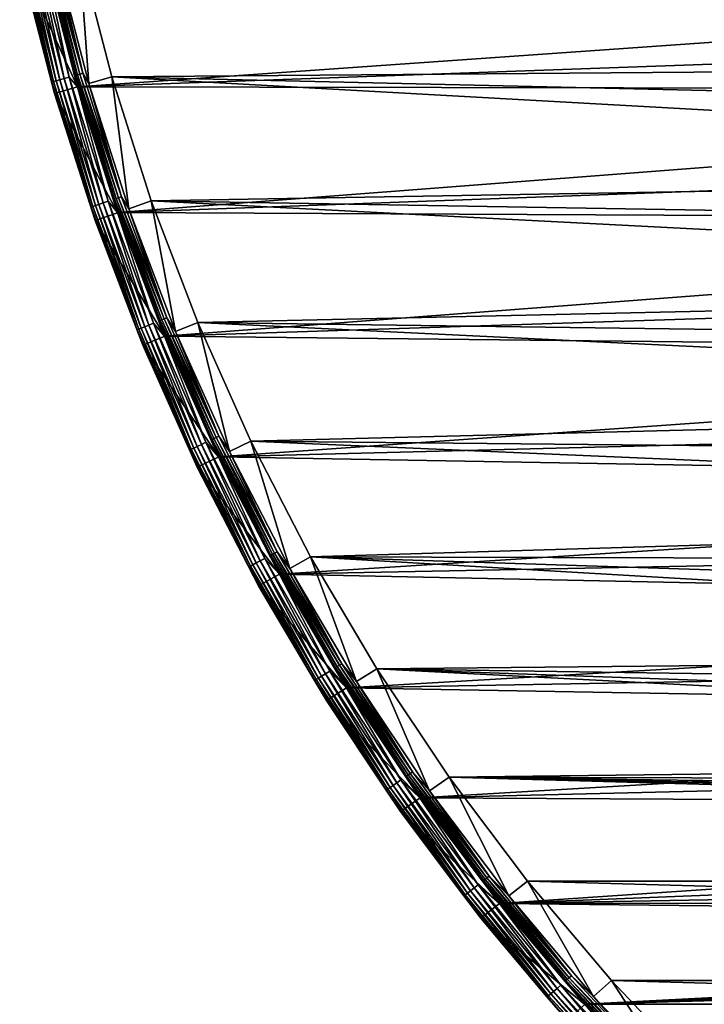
# Model space of a CAD drawing. Header units: millimetres. Extents: x -100 to 100, y -64 to 136.
# Tile 2 of 256: x -98 to -69, y -30 to 11. Entities that reach past the tile are written whole.
import ezdxf

# ---------------------------------------------------------------- set-up
doc = ezdxf.new("R2010")
doc.units = ezdxf.units.MM
doc.header["$LTSCALE"] = 159.143519
for name, color, linetype in [('393', 7, 'CONTINUOUS'), ('394', 7, 'CONTINUOUS'), ('395', 7, 'CONTINUOUS'), ('396', 7, 'CONTINUOUS'), ('397', 7, 'CONTINUOUS'), ('400', 7, 'CONTINUOUS'), ('402', 7, 'CONTINUOUS'), ('407', 7, 'CONTINUOUS'), ('410', 7, 'CONTINUOUS')]:
    doc.layers.add(name, color=color, linetype=linetype)

msp = doc.modelspace()

# ---------------------------------------------------------------- linework, layer by layer
at = {"layer": '393', "color": 7, "linetype": 'CONTINUOUS', "true_color": 0xaaaaaa}
for points in [[(-94.652, 8.537, 44.7), (-96.032, 13.887, 44.7), (-95.056, 14.106, 44.7), (-94.652, 8.537, 44.7)], [(-93.69, 8.81, 44.7), (-94.652, 8.537, 44.7), (-95.056, 14.106, 44.7), (-93.69, 8.81, 44.7)], [(-92.974, 3.272, 44.7), (-94.652, 8.537, 44.7), (-93.69, 8.81, 44.7), (-92.974, 3.272, 44.7)], [(-92.029, 3.598, 44.7), (-92.974, 3.272, 44.7), (-93.69, 8.81, 44.7), (-92.029, 3.598, 44.7)], [(-91.004, -1.89, 44.7), (-92.974, 3.272, 44.7), (-92.029, 3.598, 44.7), (-91.004, -1.89, 44.7)], [(-90.078, -1.512, 44.7), (-91.004, -1.89, 44.7), (-92.029, 3.598, 44.7), (-90.078, -1.512, 44.7)], [(-88.747, -6.934, 44.7), (-91.004, -1.89, 44.7), (-90.078, -1.512, 44.7), (-88.747, -6.934, 44.7)], [(-87.844, -6.504, 44.7), (-88.747, -6.934, 44.7), (-90.078, -1.512, 44.7), (-87.844, -6.504, 44.7)], [(-86.212, -11.843, 44.7), (-88.747, -6.934, 44.7), (-87.844, -6.504, 44.7), (-86.212, -11.843, 44.7)], [(-85.334, -11.362, 44.7), (-86.212, -11.843, 44.7), (-87.844, -6.504, 44.7), (-85.334, -11.362, 44.7)], [(-83.404, -16.602, 44.7), (-86.212, -11.843, 44.7), (-85.334, -11.362, 44.7), (-83.404, -16.602, 44.7)], [(-82.556, -16.072, 44.7), (-83.404, -16.602, 44.7), (-85.334, -11.362, 44.7), (-82.556, -16.072, 44.7)], [(-80.335, -21.196, 44.7), (-83.404, -16.602, 44.7), (-82.556, -16.072, 44.7), (-80.335, -21.196, 44.7)], [(-79.518, -20.62, 44.7), (-80.335, -21.196, 44.7), (-82.556, -16.072, 44.7), (-79.518, -20.62, 44.7)], [(-77.013, -25.611, 44.7), (-80.335, -21.196, 44.7), (-79.518, -20.62, 44.7), (-77.013, -25.611, 44.7)], [(-76.229, -24.99, 44.7), (-77.013, -25.611, 44.7), (-79.518, -20.62, 44.7), (-76.229, -24.99, 44.7)], [(-73.448, -29.833, 44.7), (-77.013, -25.611, 44.7), (-76.229, -24.99, 44.7), (-73.448, -29.833, 44.7)], [(-72.7, -29.169, 44.7), (-73.448, -29.833, 44.7), (-76.229, -24.99, 44.7), (-72.7, -29.169, 44.7)], [(-69.652, -33.848, 44.7), (-73.448, -29.833, 44.7), (-72.7, -29.169, 44.7), (-69.652, -33.848, 44.7)], [(-68.943, -33.143, 44.7), (-69.652, -33.848, 44.7), (-72.7, -29.169, 44.7), (-68.943, -33.143, 44.7)]]:
    msp.add_3dface(points, dxfattribs=at)
at = {"layer": '394', "color": 7, "linetype": 'CONTINUOUS', "true_color": 0xaaaaaa}
for points in [[(-96.518, 13.77, 44.2), (-95.131, 8.393, 44.2), (-96.518, 13.77, 37.7), (-96.518, 13.77, 44.2)], [(-96.518, 13.77, 37.7), (-95.131, 8.393, 44.2), (-95.131, 8.394, 37.7), (-96.518, 13.77, 37.7)], [(-95.131, 8.393, 44.2), (-93.444, 3.102, 44.2), (-95.131, 8.394, 37.7), (-95.131, 8.393, 44.2)], [(-95.131, 8.394, 37.7), (-93.444, 3.102, 44.2), (-93.444, 3.102, 37.7), (-95.131, 8.394, 37.7)], [(-93.444, 3.102, 44.2), (-91.464, -2.086, 44.2), (-93.444, 3.102, 37.7), (-93.444, 3.102, 44.2)], [(-93.444, 3.102, 37.7), (-91.464, -2.086, 44.2), (-91.464, -2.085, 37.7), (-93.444, 3.102, 37.7)], [(-91.464, -2.086, 44.2), (-89.196, -7.154, 44.2), (-91.464, -2.085, 37.7), (-91.464, -2.086, 44.2)], [(-91.464, -2.085, 37.7), (-89.196, -7.154, 44.2), (-89.196, -7.155, 37.7), (-91.464, -2.085, 37.7)], [(-89.196, -7.154, 44.2), (-86.647, -12.088, 44.2), (-89.196, -7.155, 37.7), (-89.196, -7.154, 44.2)], [(-89.196, -7.155, 37.7), (-86.647, -12.088, 44.2), (-86.647, -12.088, 37.7), (-89.196, -7.155, 37.7)], [(-86.647, -12.088, 44.2), (-83.826, -16.871, 44.2), (-86.647, -12.088, 37.7), (-86.647, -12.088, 44.2)], [(-86.647, -12.088, 37.7), (-83.826, -16.871, 44.2), (-83.826, -16.871, 37.7), (-86.647, -12.088, 37.7)], [(-83.826, -16.871, 44.2), (-80.741, -21.488, 44.2), (-83.826, -16.871, 37.7), (-83.826, -16.871, 44.2)], [(-83.826, -16.871, 37.7), (-80.741, -21.488, 44.2), (-80.74, -21.489, 37.7), (-83.826, -16.871, 37.7)], [(-80.741, -21.488, 44.2), (-77.401, -25.925, 44.2), (-80.74, -21.489, 37.7), (-80.741, -21.488, 44.2)], [(-80.74, -21.489, 37.7), (-77.401, -25.925, 44.2), (-77.401, -25.925, 37.7), (-80.74, -21.489, 37.7)], [(-77.401, -25.925, 44.2), (-73.819, -30.168, 44.2), (-77.401, -25.925, 37.7), (-77.401, -25.925, 44.2)], [(-77.401, -25.925, 37.7), (-73.819, -30.168, 44.2), (-73.819, -30.168, 37.7), (-77.401, -25.925, 37.7)]]:
    msp.add_3dface(points, dxfattribs=at)
at = {"layer": '395', "color": 7, "linetype": 'CONTINUOUS', "true_color": 0xaaaaaa}
for points in [[(-96.518, 13.77, 37.7), (-95.131, 8.394, 37.7), (-97.493, 13.548, 37.7), (-96.518, 13.77, 37.7)], [(-97.493, 13.548, 37.7), (-95.131, 8.394, 37.7), (-96.092, 8.117, 37.7), (-97.493, 13.548, 37.7)], [(-95.131, 8.394, 37.7), (-93.444, 3.102, 37.7), (-96.092, 8.117, 37.7), (-95.131, 8.394, 37.7)], [(-96.092, 8.117, 37.7), (-93.444, 3.102, 37.7), (-94.388, 2.772, 37.7), (-96.092, 8.117, 37.7)], [(-93.444, 3.102, 37.7), (-91.464, -2.085, 37.7), (-94.388, 2.772, 37.7), (-93.444, 3.102, 37.7)], [(-94.388, 2.772, 37.7), (-91.464, -2.085, 37.7), (-92.388, -2.468, 37.7), (-94.388, 2.772, 37.7)], [(-91.464, -2.085, 37.7), (-89.196, -7.155, 37.7), (-92.388, -2.468, 37.7), (-91.464, -2.085, 37.7)], [(-92.388, -2.468, 37.7), (-89.196, -7.155, 37.7), (-90.097, -7.588, 37.7), (-92.388, -2.468, 37.7)], [(-89.196, -7.155, 37.7), (-86.647, -12.088, 37.7), (-90.097, -7.588, 37.7), (-89.196, -7.155, 37.7)], [(-90.097, -7.588, 37.7), (-86.647, -12.088, 37.7), (-87.522, -12.572, 37.7), (-90.097, -7.588, 37.7)], [(-86.647, -12.088, 37.7), (-83.826, -16.871, 37.7), (-87.522, -12.572, 37.7), (-86.647, -12.088, 37.7)], [(-87.522, -12.572, 37.7), (-83.826, -16.871, 37.7), (-84.672, -17.403, 37.7), (-87.522, -12.572, 37.7)], [(-83.826, -16.871, 37.7), (-80.74, -21.489, 37.7), (-84.672, -17.403, 37.7), (-83.826, -16.871, 37.7)], [(-84.672, -17.403, 37.7), (-80.74, -21.489, 37.7), (-81.556, -22.067, 37.7), (-84.672, -17.403, 37.7)], [(-80.74, -21.489, 37.7), (-77.401, -25.925, 37.7), (-81.556, -22.067, 37.7), (-80.74, -21.489, 37.7)], [(-81.556, -22.067, 37.7), (-77.401, -25.925, 37.7), (-78.183, -26.549, 37.7), (-81.556, -22.067, 37.7)], [(-77.401, -25.925, 37.7), (-73.819, -30.168, 37.7), (-78.183, -26.549, 37.7), (-77.401, -25.925, 37.7)], [(-78.183, -26.549, 37.7), (-73.819, -30.168, 37.7), (-74.564, -30.835, 37.7), (-78.183, -26.549, 37.7)]]:
    msp.add_3dface(points, dxfattribs=at)
at = {"layer": '396', "color": 7, "linetype": 'CONTINUOUS', "true_color": 0xaaaaaa}
for points in [[(-97.493, 13.548, 37.7), (-96.092, 8.117, 37.7), (-97.493, 13.548, 44.7), (-97.493, 13.548, 37.7)], [(-97.493, 13.548, 44.7), (-96.092, 8.117, 37.7), (-96.092, 8.116, 44.7), (-97.493, 13.548, 44.7)], [(-96.092, 8.117, 37.7), (-94.388, 2.772, 37.7), (-96.092, 8.116, 44.7), (-96.092, 8.117, 37.7)], [(-96.092, 8.116, 44.7), (-94.388, 2.772, 37.7), (-94.388, 2.772, 44.7), (-96.092, 8.116, 44.7)], [(-94.388, 2.772, 37.7), (-92.388, -2.468, 37.7), (-94.388, 2.772, 44.7), (-94.388, 2.772, 37.7)], [(-94.388, 2.772, 44.7), (-92.388, -2.468, 37.7), (-92.388, -2.468, 44.7), (-94.388, 2.772, 44.7)], [(-92.388, -2.468, 37.7), (-90.097, -7.588, 37.7), (-92.388, -2.468, 44.7), (-92.388, -2.468, 37.7)], [(-92.388, -2.468, 44.7), (-90.097, -7.588, 37.7), (-90.097, -7.588, 44.7), (-92.388, -2.468, 44.7)], [(-90.097, -7.588, 37.7), (-87.522, -12.572, 37.7), (-90.097, -7.588, 44.7), (-90.097, -7.588, 37.7)], [(-90.097, -7.588, 44.7), (-87.522, -12.572, 37.7), (-87.522, -12.572, 44.7), (-90.097, -7.588, 44.7)], [(-87.522, -12.572, 37.7), (-84.672, -17.403, 37.7), (-87.522, -12.572, 44.7), (-87.522, -12.572, 37.7)], [(-87.522, -12.572, 44.7), (-84.672, -17.403, 37.7), (-84.672, -17.403, 44.7), (-87.522, -12.572, 44.7)], [(-84.672, -17.403, 37.7), (-81.556, -22.067, 37.7), (-84.672, -17.403, 44.7), (-84.672, -17.403, 37.7)], [(-84.672, -17.403, 44.7), (-81.556, -22.067, 37.7), (-81.556, -22.067, 44.7), (-84.672, -17.403, 44.7)], [(-81.556, -22.067, 37.7), (-78.183, -26.549, 37.7), (-81.556, -22.067, 44.7), (-81.556, -22.067, 37.7)], [(-81.556, -22.067, 44.7), (-78.183, -26.549, 37.7), (-78.183, -26.549, 44.7), (-81.556, -22.067, 44.7)], [(-78.183, -26.549, 37.7), (-74.564, -30.835, 37.7), (-78.183, -26.549, 44.7), (-78.183, -26.549, 37.7)], [(-78.183, -26.549, 44.7), (-74.564, -30.835, 37.7), (-74.564, -30.835, 44.7), (-78.183, -26.549, 44.7)]]:
    msp.add_3dface(points, dxfattribs=at)
at = {"layer": '397', "color": 7, "linetype": 'CONTINUOUS', "true_color": 0xaaaaaa}
for points in [[(-95.132, 8.398, 45.7), (-24.132, 13.394, 45.7), (-96.519, 13.776, 45.7), (-95.132, 8.398, 45.7)], [(-25.363, 10.884, 45.7), (-24.132, 13.394, 45.7), (-95.132, 8.398, 45.7), (-25.363, 10.884, 45.7)], [(-26.334, 8.262, 45.7), (-25.363, 10.884, 45.7), (-95.132, 8.398, 45.7), (-26.334, 8.262, 45.7)], [(-93.446, 3.107, 45.7), (-26.334, 8.262, 45.7), (-95.132, 8.398, 45.7), (-93.446, 3.107, 45.7)], [(-27.035, 5.556, 45.7), (-26.334, 8.262, 45.7), (-93.446, 3.107, 45.7), (-27.035, 5.556, 45.7)], [(-27.458, 2.792, 45.7), (-27.035, 5.556, 45.7), (-93.446, 3.107, 45.7), (-27.458, 2.792, 45.7)], [(-91.466, -2.081, 45.7), (-27.458, 2.792, 45.7), (-93.446, 3.107, 45.7), (-91.466, -2.081, 45.7)], [(-27.6, 0, 45.7), (-27.458, 2.792, 45.7), (-91.466, -2.081, 45.7), (-27.6, 0, 45.7)], [(-27.458, -2.792, 45.7), (-27.6, 0, 45.7), (-91.466, -2.081, 45.7), (-27.458, -2.792, 45.7)], [(-89.198, -7.151, 45.7), (-27.458, -2.792, 45.7), (-91.466, -2.081, 45.7), (-89.198, -7.151, 45.7)], [(-27.035, -5.556, 45.7), (-27.458, -2.792, 45.7), (-89.198, -7.151, 45.7), (-27.035, -5.556, 45.7)], [(-26.334, -8.262, 45.7), (-27.035, -5.556, 45.7), (-89.198, -7.151, 45.7), (-26.334, -8.262, 45.7)], [(-86.649, -12.084, 45.7), (-26.334, -8.262, 45.7), (-89.198, -7.151, 45.7), (-86.649, -12.084, 45.7)], [(-25.363, -10.884, 45.7), (-26.334, -8.262, 45.7), (-86.649, -12.084, 45.7), (-25.363, -10.884, 45.7)], [(-24.132, -13.394, 45.7), (-25.363, -10.884, 45.7), (-86.649, -12.084, 45.7), (-24.132, -13.394, 45.7)], [(-83.828, -16.868, 45.7), (-24.132, -13.394, 45.7), (-86.649, -12.084, 45.7), (-83.828, -16.868, 45.7)], [(-22.653, -15.767, 45.7), (-24.132, -13.394, 45.7), (-83.828, -16.868, 45.7), (-22.653, -15.767, 45.7)], [(-20.942, -17.978, 45.7), (-22.653, -15.767, 45.7), (-83.828, -16.868, 45.7), (-20.942, -17.978, 45.7)], [(-80.743, -21.485, 45.7), (-20.942, -17.978, 45.7), (-83.828, -16.868, 45.7), (-80.743, -21.485, 45.7)], [(-19.015, -20.004, 45.7), (-20.942, -17.978, 45.7), (-80.743, -21.485, 45.7), (-19.015, -20.004, 45.7)], [(-16.894, -21.825, 45.7), (-19.015, -20.004, 45.7), (-80.743, -21.485, 45.7), (-16.894, -21.825, 45.7)], [(-77.404, -25.923, 45.7), (-16.894, -21.825, 45.7), (-80.743, -21.485, 45.7), (-77.404, -25.923, 45.7)], [(-14.599, -23.423, 45.7), (-16.894, -21.825, 45.7), (-77.404, -25.923, 45.7), (-14.599, -23.423, 45.7)], [(-12.155, -24.779, 45.7), (-14.599, -23.423, 45.7), (-77.404, -25.923, 45.7), (-12.155, -24.779, 45.7)], [(-9.586, -25.882, 45.7), (-12.155, -24.779, 45.7), (-77.404, -25.923, 45.7), (-9.586, -25.882, 45.7)], [(-6.918, -26.719, 45.7), (-9.586, -25.882, 45.7), (-77.404, -25.923, 45.7), (-6.918, -26.719, 45.7)], [(-73.821, -30.166, 45.7), (-6.918, -26.719, 45.7), (-77.404, -25.923, 45.7), (-73.821, -30.166, 45.7)], [(77.404, -25.923, 45.7), (1.398, -27.565, 45.7), (-73.821, -30.166, 45.7), (77.404, -25.923, 45.7)], [(73.821, -30.166, 45.7), (77.404, -25.923, 45.7), (-73.821, -30.166, 45.7), (73.821, -30.166, 45.7)], [(-4.179, -27.282, 45.7), (-6.918, -26.719, 45.7), (-73.821, -30.166, 45.7), (-4.179, -27.282, 45.7)], [(-1.398, -27.565, 45.7), (-4.179, -27.282, 45.7), (-73.821, -30.166, 45.7), (-1.398, -27.565, 45.7)], [(1.398, -27.565, 45.7), (-1.398, -27.565, 45.7), (-73.821, -30.166, 45.7), (1.398, -27.565, 45.7)], [(-70.006, -34.201, 45.7), (73.821, -30.166, 45.7), (-73.821, -30.166, 45.7), (-70.006, -34.201, 45.7)]]:
    msp.add_3dface(points, dxfattribs=at)
at = {"layer": '400', "color": 7, "linetype": 'CONTINUOUS', "true_color": 0xaaaaaa}
for points in [[(-95.682, 8.744, 45.601), (-96.821, 14.102, 45.675), (-97.027, 14.056, 45.601), (-95.682, 8.744, 45.601)], [(-95.479, 8.801, 45.675), (-96.519, 13.776, 45.7), (-96.821, 14.102, 45.675), (-95.479, 8.801, 45.675)], [(-95.479, 8.801, 45.675), (-96.821, 14.102, 45.675), (-95.682, 8.744, 45.601), (-95.479, 8.801, 45.675)], [(-96.203, 8.596, 44.921), (-97.483, 13.953, 45.133), (-97.555, 13.937, 44.921), (-96.203, 8.596, 44.921)], [(-97.493, 13.548, 44.7), (-96.203, 8.596, 44.921), (-97.555, 13.937, 44.921), (-97.493, 13.548, 44.7)], [(-96.132, 8.616, 45.133), (-97.367, 13.98, 45.323), (-97.483, 13.953, 45.133), (-96.132, 8.616, 45.133)], [(-96.132, 8.616, 45.133), (-97.483, 13.953, 45.133), (-96.203, 8.596, 44.921), (-96.132, 8.616, 45.133)], [(-96.017, 8.649, 45.323), (-97.213, 14.014, 45.482), (-97.367, 13.98, 45.323), (-96.017, 8.649, 45.323)], [(-96.017, 8.649, 45.323), (-97.367, 13.98, 45.323), (-96.132, 8.616, 45.133), (-96.017, 8.649, 45.323)], [(-95.865, 8.692, 45.482), (-97.027, 14.056, 45.601), (-97.213, 14.014, 45.482), (-95.865, 8.692, 45.482)], [(-95.865, 8.692, 45.482), (-97.213, 14.014, 45.482), (-96.017, 8.649, 45.323), (-95.865, 8.692, 45.482)], [(-95.682, 8.744, 45.601), (-97.027, 14.056, 45.601), (-95.865, 8.692, 45.482), (-95.682, 8.744, 45.601)], [(-95.132, 8.398, 45.7), (-96.519, 13.776, 45.7), (-95.479, 8.801, 45.675), (-95.132, 8.398, 45.7)], [(-97.493, 13.548, 44.7), (-96.092, 8.116, 44.7), (-96.203, 8.596, 44.921), (-97.493, 13.548, 44.7)], [(-94.376, 3.401, 45.323), (-95.865, 8.692, 45.482), (-96.017, 8.649, 45.323), (-94.376, 3.401, 45.323)], [(-94.226, 3.452, 45.482), (-95.682, 8.744, 45.601), (-95.865, 8.692, 45.482), (-94.226, 3.452, 45.482)], [(-94.226, 3.452, 45.482), (-95.865, 8.692, 45.482), (-94.376, 3.401, 45.323), (-94.226, 3.452, 45.482)], [(-94.046, 3.514, 45.601), (-95.479, 8.801, 45.675), (-95.682, 8.744, 45.601), (-94.046, 3.514, 45.601)], [(-94.046, 3.514, 45.601), (-95.682, 8.744, 45.601), (-94.226, 3.452, 45.482), (-94.046, 3.514, 45.601)], [(-93.846, 3.583, 45.675), (-95.132, 8.398, 45.7), (-95.479, 8.801, 45.675), (-93.846, 3.583, 45.675)], [(-93.846, 3.583, 45.675), (-95.479, 8.801, 45.675), (-94.046, 3.514, 45.601), (-93.846, 3.583, 45.675)], [(-94.558, 3.338, 44.921), (-96.132, 8.616, 45.133), (-96.203, 8.596, 44.921), (-94.558, 3.338, 44.921)], [(-96.092, 8.116, 44.7), (-94.558, 3.338, 44.921), (-96.203, 8.596, 44.921), (-96.092, 8.116, 44.7)], [(-94.488, 3.362, 45.133), (-96.017, 8.649, 45.323), (-96.132, 8.616, 45.133), (-94.488, 3.362, 45.133)], [(-94.488, 3.362, 45.133), (-96.132, 8.616, 45.133), (-94.558, 3.338, 44.921), (-94.488, 3.362, 45.133)], [(-94.376, 3.401, 45.323), (-96.017, 8.649, 45.323), (-94.488, 3.362, 45.133), (-94.376, 3.401, 45.323)], [(-93.446, 3.107, 45.7), (-95.132, 8.398, 45.7), (-93.846, 3.583, 45.675), (-93.446, 3.107, 45.7)], [(-96.092, 8.116, 44.7), (-94.388, 2.772, 44.7), (-94.558, 3.338, 44.921), (-96.092, 8.116, 44.7)], [(-92.626, -1.822, 44.921), (-94.488, 3.362, 45.133), (-94.558, 3.338, 44.921), (-92.626, -1.822, 44.921)], [(-94.388, 2.772, 44.7), (-92.626, -1.822, 44.921), (-94.558, 3.338, 44.921), (-94.388, 2.772, 44.7)], [(-92.558, -1.794, 45.133), (-94.376, 3.401, 45.323), (-94.488, 3.362, 45.133), (-92.558, -1.794, 45.133)], [(-92.558, -1.794, 45.133), (-94.488, 3.362, 45.133), (-92.626, -1.822, 44.921), (-92.558, -1.794, 45.133)], [(-92.448, -1.749, 45.323), (-94.226, 3.452, 45.482), (-94.376, 3.401, 45.323), (-92.448, -1.749, 45.323)], [(-92.448, -1.749, 45.323), (-94.376, 3.401, 45.323), (-92.558, -1.794, 45.133), (-92.448, -1.749, 45.323)], [(-92.301, -1.689, 45.482), (-94.046, 3.514, 45.601), (-94.226, 3.452, 45.482), (-92.301, -1.689, 45.482)], [(-92.301, -1.689, 45.482), (-94.226, 3.452, 45.482), (-92.448, -1.749, 45.323), (-92.301, -1.689, 45.482)], [(-92.125, -1.618, 45.601), (-93.846, 3.583, 45.675), (-94.046, 3.514, 45.601), (-92.125, -1.618, 45.601)], [(-92.125, -1.618, 45.601), (-94.046, 3.514, 45.601), (-92.301, -1.689, 45.482), (-92.125, -1.618, 45.601)], [(-91.929, -1.538, 45.675), (-93.446, 3.107, 45.7), (-93.846, 3.583, 45.675), (-91.929, -1.538, 45.675)], [(-91.929, -1.538, 45.675), (-93.846, 3.583, 45.675), (-92.125, -1.618, 45.601), (-91.929, -1.538, 45.675)], [(-91.466, -2.081, 45.7), (-93.446, 3.107, 45.7), (-91.929, -1.538, 45.675), (-91.466, -2.081, 45.7)], [(-94.388, 2.772, 44.7), (-92.388, -2.468, 44.7), (-92.626, -1.822, 44.921), (-94.388, 2.772, 44.7)], [(-90.096, -6.717, 45.482), (-92.125, -1.618, 45.601), (-92.301, -1.689, 45.482), (-90.096, -6.717, 45.482)], [(-89.924, -6.636, 45.601), (-91.929, -1.538, 45.675), (-92.125, -1.618, 45.601), (-89.924, -6.636, 45.601)], [(-89.924, -6.636, 45.601), (-92.125, -1.618, 45.601), (-90.096, -6.717, 45.482), (-89.924, -6.636, 45.601)], [(-89.733, -6.546, 45.675), (-91.466, -2.081, 45.7), (-91.929, -1.538, 45.675), (-89.733, -6.546, 45.675)], [(-89.733, -6.546, 45.675), (-91.929, -1.538, 45.675), (-89.924, -6.636, 45.601), (-89.733, -6.546, 45.675)], [(-90.413, -6.867, 44.921), (-92.558, -1.794, 45.133), (-92.626, -1.822, 44.921), (-90.413, -6.867, 44.921)], [(-92.388, -2.468, 44.7), (-90.413, -6.867, 44.921), (-92.626, -1.822, 44.921), (-92.388, -2.468, 44.7)], [(-90.347, -6.836, 45.133), (-92.448, -1.749, 45.323), (-92.558, -1.794, 45.133), (-90.347, -6.836, 45.133)], [(-90.347, -6.836, 45.133), (-92.558, -1.794, 45.133), (-90.413, -6.867, 44.921), (-90.347, -6.836, 45.133)], [(-90.239, -6.785, 45.323), (-92.301, -1.689, 45.482), (-92.448, -1.749, 45.323), (-90.239, -6.785, 45.323)], [(-90.239, -6.785, 45.323), (-92.448, -1.749, 45.323), (-90.347, -6.836, 45.133), (-90.239, -6.785, 45.323)], [(-90.096, -6.717, 45.482), (-92.301, -1.689, 45.482), (-90.239, -6.785, 45.323), (-90.096, -6.717, 45.482)], [(-92.388, -2.468, 44.7), (-90.097, -7.588, 44.7), (-90.413, -6.867, 44.921), (-92.388, -2.468, 44.7)], [(-89.198, -7.151, 45.7), (-91.466, -2.081, 45.7), (-89.733, -6.546, 45.675), (-89.198, -7.151, 45.7)], [(-87.45, -11.525, 45.601), (-89.733, -6.546, 45.675), (-89.924, -6.636, 45.601), (-87.45, -11.525, 45.601)], [(-87.264, -11.425, 45.675), (-89.198, -7.151, 45.7), (-89.733, -6.546, 45.675), (-87.264, -11.425, 45.675)], [(-87.264, -11.425, 45.675), (-89.733, -6.546, 45.675), (-87.45, -11.525, 45.601), (-87.264, -11.425, 45.675)], [(-87.926, -11.783, 44.921), (-90.347, -6.836, 45.133), (-90.413, -6.867, 44.921), (-87.926, -11.783, 44.921)], [(-90.097, -7.588, 44.7), (-87.926, -11.783, 44.921), (-90.413, -6.867, 44.921), (-90.097, -7.588, 44.7)], [(-87.861, -11.748, 45.133), (-90.239, -6.785, 45.323), (-90.347, -6.836, 45.133), (-87.861, -11.748, 45.133)], [(-87.861, -11.748, 45.133), (-90.347, -6.836, 45.133), (-87.926, -11.783, 44.921), (-87.861, -11.748, 45.133)], [(-87.756, -11.691, 45.323), (-90.096, -6.717, 45.482), (-90.239, -6.785, 45.323), (-87.756, -11.691, 45.323)], [(-87.756, -11.691, 45.323), (-90.239, -6.785, 45.323), (-87.861, -11.748, 45.133), (-87.756, -11.691, 45.323)], [(-87.617, -11.616, 45.482), (-89.924, -6.636, 45.601), (-90.096, -6.717, 45.482), (-87.617, -11.616, 45.482)], [(-87.617, -11.616, 45.482), (-90.096, -6.717, 45.482), (-87.756, -11.691, 45.323), (-87.617, -11.616, 45.482)], [(-87.45, -11.525, 45.601), (-89.924, -6.636, 45.601), (-87.617, -11.616, 45.482), (-87.45, -11.525, 45.601)], [(-86.649, -12.084, 45.7), (-89.198, -7.151, 45.7), (-87.264, -11.425, 45.675), (-86.649, -12.084, 45.7)], [(-90.097, -7.588, 44.7), (-87.522, -12.572, 44.7), (-87.926, -11.783, 44.921), (-90.097, -7.588, 44.7)], [(-84.871, -16.37, 45.482), (-87.45, -11.525, 45.601), (-87.617, -11.616, 45.482), (-84.871, -16.37, 45.482)], [(-84.71, -16.271, 45.601), (-87.264, -11.425, 45.675), (-87.45, -11.525, 45.601), (-84.71, -16.271, 45.601)], [(-84.71, -16.271, 45.601), (-87.45, -11.525, 45.601), (-84.871, -16.37, 45.482), (-84.71, -16.271, 45.601)], [(-84.53, -16.16, 45.675), (-86.649, -12.084, 45.7), (-87.264, -11.425, 45.675), (-84.53, -16.16, 45.675)], [(-84.53, -16.16, 45.675), (-87.264, -11.425, 45.675), (-84.71, -16.271, 45.601), (-84.53, -16.16, 45.675)], [(-85.171, -16.554, 44.921), (-87.861, -11.748, 45.133), (-87.926, -11.783, 44.921), (-85.171, -16.554, 44.921)], [(-87.522, -12.572, 44.7), (-85.171, -16.554, 44.921), (-87.926, -11.783, 44.921), (-87.522, -12.572, 44.7)], [(-85.108, -16.516, 45.133), (-87.756, -11.691, 45.323), (-87.861, -11.748, 45.133), (-85.108, -16.516, 45.133)], [(-85.108, -16.516, 45.133), (-87.861, -11.748, 45.133), (-85.171, -16.554, 44.921), (-85.108, -16.516, 45.133)], [(-85.006, -16.453, 45.323), (-87.617, -11.616, 45.482), (-87.756, -11.691, 45.323), (-85.006, -16.453, 45.323)], [(-85.006, -16.453, 45.323), (-87.756, -11.691, 45.323), (-85.108, -16.516, 45.133), (-85.006, -16.453, 45.323)], [(-84.871, -16.37, 45.482), (-87.617, -11.616, 45.482), (-85.006, -16.453, 45.323), (-84.871, -16.37, 45.482)], [(-83.828, -16.868, 45.7), (-86.649, -12.084, 45.7), (-84.53, -16.16, 45.675), (-83.828, -16.868, 45.7)], [(-87.522, -12.572, 44.7), (-84.672, -17.403, 44.7), (-85.171, -16.554, 44.921), (-87.522, -12.572, 44.7)], [(-82.157, -21.167, 44.921), (-85.108, -16.516, 45.133), (-85.171, -16.554, 44.921), (-82.157, -21.167, 44.921)], [(-82.097, -21.125, 45.133), (-85.006, -16.453, 45.323), (-85.108, -16.516, 45.133), (-82.097, -21.125, 45.133)], [(-82.097, -21.125, 45.133), (-85.108, -16.516, 45.133), (-82.157, -21.167, 44.921), (-82.097, -21.125, 45.133)], [(-81.999, -21.057, 45.323), (-84.871, -16.37, 45.482), (-85.006, -16.453, 45.323), (-81.999, -21.057, 45.323)], [(-81.999, -21.057, 45.323), (-85.006, -16.453, 45.323), (-82.097, -21.125, 45.133), (-81.999, -21.057, 45.323)], [(-81.869, -20.966, 45.482), (-84.71, -16.271, 45.601), (-84.871, -16.37, 45.482), (-81.869, -20.966, 45.482)], [(-81.869, -20.966, 45.482), (-84.871, -16.37, 45.482), (-81.999, -21.057, 45.323), (-81.869, -20.966, 45.482)], [(-81.713, -20.858, 45.601), (-84.53, -16.16, 45.675), (-84.71, -16.271, 45.601), (-81.713, -20.858, 45.601)], [(-81.713, -20.858, 45.601), (-84.71, -16.271, 45.601), (-81.869, -20.966, 45.482), (-81.713, -20.858, 45.601)], [(-81.539, -20.738, 45.675), (-83.828, -16.868, 45.7), (-84.53, -16.16, 45.675), (-81.539, -20.738, 45.675)], [(-81.539, -20.738, 45.675), (-84.53, -16.16, 45.675), (-81.713, -20.858, 45.601), (-81.539, -20.738, 45.675)], [(-84.672, -17.403, 44.7), (-82.157, -21.167, 44.921), (-85.171, -16.554, 44.921), (-84.672, -17.403, 44.7)], [(-80.743, -21.485, 45.7), (-83.828, -16.868, 45.7), (-81.539, -20.738, 45.675), (-80.743, -21.485, 45.7)], [(-84.672, -17.403, 44.7), (-81.556, -22.067, 44.7), (-82.157, -21.167, 44.921), (-84.672, -17.403, 44.7)], [(-78.836, -25.561, 45.133), (-81.999, -21.057, 45.323), (-82.097, -21.125, 45.133), (-78.836, -25.561, 45.133)], [(-78.742, -25.488, 45.323), (-81.869, -20.966, 45.482), (-81.999, -21.057, 45.323), (-78.742, -25.488, 45.323)], [(-78.742, -25.488, 45.323), (-81.999, -21.057, 45.323), (-78.836, -25.561, 45.133), (-78.742, -25.488, 45.323)], [(-78.617, -25.39, 45.482), (-81.713, -20.858, 45.601), (-81.869, -20.966, 45.482), (-78.617, -25.39, 45.482)], [(-78.617, -25.39, 45.482), (-81.869, -20.966, 45.482), (-78.742, -25.488, 45.323), (-78.617, -25.39, 45.482)], [(-78.467, -25.274, 45.601), (-81.539, -20.738, 45.675), (-81.713, -20.858, 45.601), (-78.467, -25.274, 45.601)], [(-78.467, -25.274, 45.601), (-81.713, -20.858, 45.601), (-78.617, -25.39, 45.482), (-78.467, -25.274, 45.601)], [(-78.301, -25.144, 45.675), (-80.743, -21.485, 45.7), (-81.539, -20.738, 45.675), (-78.301, -25.144, 45.675)], [(-78.301, -25.144, 45.675), (-81.539, -20.738, 45.675), (-78.467, -25.274, 45.601), (-78.301, -25.144, 45.675)], [(-78.894, -25.606, 44.921), (-82.097, -21.125, 45.133), (-82.157, -21.167, 44.921), (-78.894, -25.606, 44.921)], [(-81.556, -22.067, 44.7), (-78.894, -25.606, 44.921), (-82.157, -21.167, 44.921), (-81.556, -22.067, 44.7)], [(-78.836, -25.561, 45.133), (-82.097, -21.125, 45.133), (-78.894, -25.606, 44.921), (-78.836, -25.561, 45.133)], [(-77.404, -25.923, 45.7), (-80.743, -21.485, 45.7), (-78.301, -25.144, 45.675), (-77.404, -25.923, 45.7)], [(-81.556, -22.067, 44.7), (-78.183, -26.549, 44.7), (-78.894, -25.606, 44.921), (-81.556, -22.067, 44.7)], [(-74.984, -29.504, 45.601), (-78.301, -25.144, 45.675), (-78.467, -25.274, 45.601), (-74.984, -29.504, 45.601)], [(-74.824, -29.365, 45.675), (-77.404, -25.923, 45.7), (-78.301, -25.144, 45.675), (-74.824, -29.365, 45.675)], [(-74.824, -29.365, 45.675), (-78.301, -25.144, 45.675), (-74.984, -29.504, 45.601), (-74.824, -29.365, 45.675)], [(-75.392, -29.859, 44.921), (-78.836, -25.561, 45.133), (-78.894, -25.606, 44.921), (-75.392, -29.859, 44.921)], [(-78.183, -26.549, 44.7), (-75.392, -29.859, 44.921), (-78.894, -25.606, 44.921), (-78.183, -26.549, 44.7)], [(-75.336, -29.81, 45.133), (-78.742, -25.488, 45.323), (-78.836, -25.561, 45.133), (-75.336, -29.81, 45.133)], [(-75.336, -29.81, 45.133), (-78.836, -25.561, 45.133), (-75.392, -29.859, 44.921), (-75.336, -29.81, 45.133)], [(-75.246, -29.732, 45.323), (-78.617, -25.39, 45.482), (-78.742, -25.488, 45.323), (-75.246, -29.732, 45.323)], [(-75.246, -29.732, 45.323), (-78.742, -25.488, 45.323), (-75.336, -29.81, 45.133), (-75.246, -29.732, 45.323)], [(-75.127, -29.628, 45.482), (-78.467, -25.274, 45.601), (-78.617, -25.39, 45.482), (-75.127, -29.628, 45.482)], [(-75.127, -29.628, 45.482), (-78.617, -25.39, 45.482), (-75.246, -29.732, 45.323), (-75.127, -29.628, 45.482)], [(-74.984, -29.504, 45.601), (-78.467, -25.274, 45.601), (-75.127, -29.628, 45.482), (-74.984, -29.504, 45.601)], [(-73.821, -30.166, 45.7), (-77.404, -25.923, 45.7), (-74.824, -29.365, 45.675), (-73.821, -30.166, 45.7)], [(-78.183, -26.549, 44.7), (-74.564, -30.835, 44.7), (-75.392, -29.859, 44.921), (-78.183, -26.549, 44.7)], [(-71.273, -33.535, 45.601), (-74.824, -29.365, 45.675), (-74.984, -29.504, 45.601), (-71.273, -33.535, 45.601)], [(-71.121, -33.388, 45.675), (-73.821, -30.166, 45.7), (-74.824, -29.365, 45.675), (-71.121, -33.388, 45.675)], [(-71.121, -33.388, 45.675), (-74.824, -29.365, 45.675), (-71.273, -33.535, 45.601), (-71.121, -33.388, 45.675)], [(-71.608, -33.861, 45.133), (-75.246, -29.732, 45.323), (-75.336, -29.81, 45.133), (-71.608, -33.861, 45.133)], [(-71.522, -33.778, 45.323), (-75.127, -29.628, 45.482), (-75.246, -29.732, 45.323), (-71.522, -33.778, 45.323)], [(-71.522, -33.778, 45.323), (-75.246, -29.732, 45.323), (-71.608, -33.861, 45.133), (-71.522, -33.778, 45.323)], [(-71.409, -33.667, 45.482), (-74.984, -29.504, 45.601), (-75.127, -29.628, 45.482), (-71.409, -33.667, 45.482)], [(-71.409, -33.667, 45.482), (-75.127, -29.628, 45.482), (-71.522, -33.778, 45.323), (-71.409, -33.667, 45.482)], [(-71.273, -33.535, 45.601), (-74.984, -29.504, 45.601), (-71.409, -33.667, 45.482), (-71.273, -33.535, 45.601)], [(-71.66, -33.912, 44.921), (-75.336, -29.81, 45.133), (-75.392, -29.859, 44.921), (-71.66, -33.912, 44.921)], [(-74.564, -30.835, 44.7), (-71.66, -33.912, 44.921), (-75.392, -29.859, 44.921), (-74.564, -30.835, 44.7)], [(-71.608, -33.861, 45.133), (-75.336, -29.81, 45.133), (-71.66, -33.912, 44.921), (-71.608, -33.861, 45.133)], [(-70.006, -34.201, 45.7), (-73.821, -30.166, 45.7), (-71.121, -33.388, 45.675), (-70.006, -34.201, 45.7)]]:
    msp.add_3dface(points, dxfattribs=at)
at = {"layer": '402', "color": 7, "linetype": 'CONTINUOUS', "true_color": 0xaaaaaa}
for points in [[(-95.2, 8.88, 44.45), (-96.587, 14.154, 44.329), (-96.539, 14.165, 44.45), (-95.2, 8.88, 44.45)], [(-95.248, 8.866, 44.329), (-96.518, 13.77, 44.2), (-96.587, 14.154, 44.329), (-95.248, 8.866, 44.329)], [(-95.248, 8.866, 44.329), (-96.587, 14.154, 44.329), (-95.2, 8.88, 44.45), (-95.248, 8.866, 44.329)], [(-95.124, 8.902, 44.553), (-96.539, 14.165, 44.45), (-96.461, 14.183, 44.553), (-95.124, 8.902, 44.553)], [(-95.2, 8.88, 44.45), (-96.539, 14.165, 44.45), (-95.124, 8.902, 44.553), (-95.2, 8.88, 44.45)], [(-95.024, 8.93, 44.633), (-96.461, 14.183, 44.553), (-96.36, 14.205, 44.633), (-95.024, 8.93, 44.633)], [(-95.124, 8.902, 44.553), (-96.461, 14.183, 44.553), (-95.024, 8.93, 44.633), (-95.124, 8.902, 44.553)], [(-94.908, 8.963, 44.683), (-96.36, 14.205, 44.633), (-96.242, 14.232, 44.683), (-94.908, 8.963, 44.683)], [(-95.024, 8.93, 44.633), (-96.36, 14.205, 44.633), (-94.908, 8.963, 44.683), (-95.024, 8.93, 44.633)], [(-96.032, 13.887, 44.7), (-94.908, 8.963, 44.683), (-96.242, 14.232, 44.683), (-96.032, 13.887, 44.7)], [(-95.131, 8.393, 44.2), (-96.518, 13.77, 44.2), (-95.248, 8.866, 44.329), (-95.131, 8.393, 44.2)], [(-96.032, 13.887, 44.7), (-94.652, 8.537, 44.7), (-94.908, 8.963, 44.683), (-96.032, 13.887, 44.7)], [(-93.573, 3.676, 44.45), (-95.248, 8.866, 44.329), (-95.2, 8.88, 44.45), (-93.573, 3.676, 44.45)], [(-93.62, 3.66, 44.329), (-95.131, 8.393, 44.2), (-95.248, 8.866, 44.329), (-93.62, 3.66, 44.329)], [(-93.62, 3.66, 44.329), (-95.248, 8.866, 44.329), (-93.573, 3.676, 44.45), (-93.62, 3.66, 44.329)], [(-93.498, 3.702, 44.553), (-95.2, 8.88, 44.45), (-95.124, 8.902, 44.553), (-93.498, 3.702, 44.553)], [(-93.573, 3.676, 44.45), (-95.2, 8.88, 44.45), (-93.498, 3.702, 44.553), (-93.573, 3.676, 44.45)], [(-93.4, 3.736, 44.633), (-95.124, 8.902, 44.553), (-95.024, 8.93, 44.633), (-93.4, 3.736, 44.633)], [(-93.498, 3.702, 44.553), (-95.124, 8.902, 44.553), (-93.4, 3.736, 44.633), (-93.498, 3.702, 44.553)], [(-93.285, 3.775, 44.683), (-95.024, 8.93, 44.633), (-94.908, 8.963, 44.683), (-93.285, 3.775, 44.683)], [(-93.4, 3.736, 44.633), (-95.024, 8.93, 44.633), (-93.285, 3.775, 44.683), (-93.4, 3.736, 44.633)], [(-94.652, 8.537, 44.7), (-93.285, 3.775, 44.683), (-94.908, 8.963, 44.683), (-94.652, 8.537, 44.7)], [(-93.444, 3.102, 44.2), (-95.131, 8.393, 44.2), (-93.62, 3.66, 44.329), (-93.444, 3.102, 44.2)], [(-94.652, 8.537, 44.7), (-92.974, 3.272, 44.7), (-93.285, 3.775, 44.683), (-94.652, 8.537, 44.7)], [(-91.491, -1.361, 44.633), (-93.498, 3.702, 44.553), (-93.4, 3.736, 44.633), (-91.491, -1.361, 44.633)], [(-91.38, -1.315, 44.683), (-93.4, 3.736, 44.633), (-93.285, 3.775, 44.683), (-91.38, -1.315, 44.683)], [(-91.491, -1.361, 44.633), (-93.4, 3.736, 44.633), (-91.38, -1.315, 44.683), (-91.491, -1.361, 44.633)], [(-92.974, 3.272, 44.7), (-91.38, -1.315, 44.683), (-93.285, 3.775, 44.683), (-92.974, 3.272, 44.7)], [(-91.661, -1.429, 44.45), (-93.62, 3.66, 44.329), (-93.573, 3.676, 44.45), (-91.661, -1.429, 44.45)], [(-91.707, -1.448, 44.329), (-93.444, 3.102, 44.2), (-93.62, 3.66, 44.329), (-91.707, -1.448, 44.329)], [(-91.707, -1.448, 44.329), (-93.62, 3.66, 44.329), (-91.661, -1.429, 44.45), (-91.707, -1.448, 44.329)], [(-91.587, -1.4, 44.553), (-93.573, 3.676, 44.45), (-93.498, 3.702, 44.553), (-91.587, -1.4, 44.553)], [(-91.661, -1.429, 44.45), (-93.573, 3.676, 44.45), (-91.587, -1.4, 44.553), (-91.661, -1.429, 44.45)], [(-91.587, -1.4, 44.553), (-93.498, 3.702, 44.553), (-91.491, -1.361, 44.633), (-91.587, -1.4, 44.553)], [(-91.464, -2.086, 44.2), (-93.444, 3.102, 44.2), (-91.707, -1.448, 44.329), (-91.464, -2.086, 44.2)], [(-92.974, 3.272, 44.7), (-91.004, -1.89, 44.7), (-91.38, -1.315, 44.683), (-92.974, 3.272, 44.7)], [(-89.471, -6.422, 44.45), (-91.707, -1.448, 44.329), (-91.661, -1.429, 44.45), (-89.471, -6.422, 44.45)], [(-89.516, -6.444, 44.329), (-91.464, -2.086, 44.2), (-91.707, -1.448, 44.329), (-89.516, -6.444, 44.329)], [(-89.516, -6.444, 44.329), (-91.707, -1.448, 44.329), (-89.471, -6.422, 44.45), (-89.516, -6.444, 44.329)], [(-89.399, -6.388, 44.553), (-91.661, -1.429, 44.45), (-91.587, -1.4, 44.553), (-89.399, -6.388, 44.553)], [(-89.471, -6.422, 44.45), (-91.661, -1.429, 44.45), (-89.399, -6.388, 44.553), (-89.471, -6.422, 44.45)], [(-89.305, -6.344, 44.633), (-91.587, -1.4, 44.553), (-91.491, -1.361, 44.633), (-89.305, -6.344, 44.633)], [(-89.399, -6.388, 44.553), (-91.587, -1.4, 44.553), (-89.305, -6.344, 44.633), (-89.399, -6.388, 44.553)], [(-89.196, -6.293, 44.683), (-91.491, -1.361, 44.633), (-91.38, -1.315, 44.683), (-89.196, -6.293, 44.683)], [(-89.305, -6.344, 44.633), (-91.491, -1.361, 44.633), (-89.196, -6.293, 44.683), (-89.305, -6.344, 44.633)], [(-91.004, -1.89, 44.7), (-89.196, -6.293, 44.683), (-91.38, -1.315, 44.683), (-91.004, -1.89, 44.7)], [(-91.004, -1.89, 44.7), (-88.747, -6.934, 44.7), (-89.196, -6.293, 44.683), (-91.004, -1.89, 44.7)], [(-89.196, -7.154, 44.2), (-91.464, -2.086, 44.2), (-89.516, -6.444, 44.329), (-89.196, -7.154, 44.2)], [(-87.009, -11.287, 44.45), (-89.516, -6.444, 44.329), (-89.471, -6.422, 44.45), (-87.009, -11.287, 44.45)], [(-87.053, -11.311, 44.329), (-89.196, -7.154, 44.2), (-89.516, -6.444, 44.329), (-87.053, -11.311, 44.329)], [(-87.053, -11.311, 44.329), (-89.516, -6.444, 44.329), (-87.009, -11.287, 44.45), (-87.053, -11.311, 44.329)], [(-86.939, -11.249, 44.553), (-89.471, -6.422, 44.45), (-89.399, -6.388, 44.553), (-86.939, -11.249, 44.553)], [(-87.009, -11.287, 44.45), (-89.471, -6.422, 44.45), (-86.939, -11.249, 44.553), (-87.009, -11.287, 44.45)], [(-86.848, -11.2, 44.633), (-89.399, -6.388, 44.553), (-89.305, -6.344, 44.633), (-86.848, -11.2, 44.633)], [(-86.939, -11.249, 44.553), (-89.399, -6.388, 44.553), (-86.848, -11.2, 44.633), (-86.939, -11.249, 44.553)], [(-86.742, -11.142, 44.683), (-89.305, -6.344, 44.633), (-89.196, -6.293, 44.683), (-86.742, -11.142, 44.683)], [(-86.848, -11.2, 44.633), (-89.305, -6.344, 44.633), (-86.742, -11.142, 44.683), (-86.848, -11.2, 44.633)], [(-88.747, -6.934, 44.7), (-86.742, -11.142, 44.683), (-89.196, -6.293, 44.683), (-88.747, -6.934, 44.7)], [(-88.747, -6.934, 44.7), (-86.212, -11.843, 44.7), (-86.742, -11.142, 44.683), (-88.747, -6.934, 44.7)], [(-86.647, -12.088, 44.2), (-89.196, -7.154, 44.2), (-87.053, -11.311, 44.329), (-86.647, -12.088, 44.2)], [(-84.024, -15.85, 44.683), (-86.848, -11.2, 44.633), (-86.742, -11.142, 44.683), (-84.024, -15.85, 44.683)], [(-86.212, -11.843, 44.7), (-84.024, -15.85, 44.683), (-86.742, -11.142, 44.683), (-86.212, -11.843, 44.7)], [(-84.283, -16.009, 44.45), (-87.053, -11.311, 44.329), (-87.009, -11.287, 44.45), (-84.283, -16.009, 44.45)], [(-84.326, -16.035, 44.329), (-86.647, -12.088, 44.2), (-87.053, -11.311, 44.329), (-84.326, -16.035, 44.329)], [(-84.326, -16.035, 44.329), (-87.053, -11.311, 44.329), (-84.283, -16.009, 44.45), (-84.326, -16.035, 44.329)], [(-84.215, -15.967, 44.553), (-87.009, -11.287, 44.45), (-86.939, -11.249, 44.553), (-84.215, -15.967, 44.553)], [(-84.283, -16.009, 44.45), (-87.009, -11.287, 44.45), (-84.215, -15.967, 44.553), (-84.283, -16.009, 44.45)], [(-84.127, -15.913, 44.633), (-86.939, -11.249, 44.553), (-86.848, -11.2, 44.633), (-84.127, -15.913, 44.633)], [(-84.215, -15.967, 44.553), (-86.939, -11.249, 44.553), (-84.127, -15.913, 44.633), (-84.215, -15.967, 44.553)], [(-84.127, -15.913, 44.633), (-86.848, -11.2, 44.633), (-84.024, -15.85, 44.683), (-84.127, -15.913, 44.633)], [(-86.212, -11.843, 44.7), (-83.404, -16.602, 44.7), (-84.024, -15.85, 44.683), (-86.212, -11.843, 44.7)], [(-83.826, -16.871, 44.2), (-86.647, -12.088, 44.2), (-84.326, -16.035, 44.329), (-83.826, -16.871, 44.2)], [(-81.301, -20.573, 44.45), (-84.326, -16.035, 44.329), (-84.283, -16.009, 44.45), (-81.301, -20.573, 44.45)], [(-81.342, -20.601, 44.329), (-83.826, -16.871, 44.2), (-84.326, -16.035, 44.329), (-81.342, -20.601, 44.329)], [(-81.342, -20.601, 44.329), (-84.326, -16.035, 44.329), (-81.301, -20.573, 44.45), (-81.342, -20.601, 44.329)], [(-81.236, -20.528, 44.553), (-84.283, -16.009, 44.45), (-84.215, -15.967, 44.553), (-81.236, -20.528, 44.553)], [(-81.301, -20.573, 44.45), (-84.283, -16.009, 44.45), (-81.236, -20.528, 44.553), (-81.301, -20.573, 44.45)], [(-81.151, -20.469, 44.633), (-84.215, -15.967, 44.553), (-84.127, -15.913, 44.633), (-81.151, -20.469, 44.633)], [(-81.236, -20.528, 44.553), (-84.215, -15.967, 44.553), (-81.151, -20.469, 44.633), (-81.236, -20.528, 44.553)], [(-81.051, -20.4, 44.683), (-84.127, -15.913, 44.633), (-84.024, -15.85, 44.683), (-81.051, -20.4, 44.683)], [(-81.151, -20.469, 44.633), (-84.127, -15.913, 44.633), (-81.051, -20.4, 44.683), (-81.151, -20.469, 44.633)], [(-83.404, -16.602, 44.7), (-81.051, -20.4, 44.683), (-84.024, -15.85, 44.683), (-83.404, -16.602, 44.7)], [(-80.741, -21.488, 44.2), (-83.826, -16.871, 44.2), (-81.342, -20.601, 44.329), (-80.741, -21.488, 44.2)], [(-83.404, -16.602, 44.7), (-80.335, -21.196, 44.7), (-81.051, -20.4, 44.683), (-83.404, -16.602, 44.7)], [(-78.072, -24.966, 44.45), (-81.342, -20.601, 44.329), (-81.301, -20.573, 44.45), (-78.072, -24.966, 44.45)], [(-78.112, -24.997, 44.329), (-80.741, -21.488, 44.2), (-81.342, -20.601, 44.329), (-78.112, -24.997, 44.329)], [(-78.112, -24.997, 44.329), (-81.342, -20.601, 44.329), (-78.072, -24.966, 44.45), (-78.112, -24.997, 44.329)], [(-78.009, -24.917, 44.553), (-81.301, -20.573, 44.45), (-81.236, -20.528, 44.553), (-78.009, -24.917, 44.553)], [(-78.072, -24.966, 44.45), (-81.301, -20.573, 44.45), (-78.009, -24.917, 44.553), (-78.072, -24.966, 44.45)], [(-77.928, -24.854, 44.633), (-81.236, -20.528, 44.553), (-81.151, -20.469, 44.633), (-77.928, -24.854, 44.633)], [(-78.009, -24.917, 44.553), (-81.236, -20.528, 44.553), (-77.928, -24.854, 44.633), (-78.009, -24.917, 44.553)], [(-77.832, -24.779, 44.683), (-81.151, -20.469, 44.633), (-81.051, -20.4, 44.683), (-77.832, -24.779, 44.683)], [(-77.928, -24.854, 44.633), (-81.151, -20.469, 44.633), (-77.832, -24.779, 44.683), (-77.928, -24.854, 44.633)], [(-80.335, -21.196, 44.7), (-77.832, -24.779, 44.683), (-81.051, -20.4, 44.683), (-80.335, -21.196, 44.7)], [(-77.401, -25.925, 44.2), (-80.741, -21.488, 44.2), (-78.112, -24.997, 44.329), (-77.401, -25.925, 44.2)], [(-80.335, -21.196, 44.7), (-77.013, -25.611, 44.7), (-77.832, -24.779, 44.683), (-80.335, -21.196, 44.7)], [(-74.377, -28.975, 44.683), (-77.928, -24.854, 44.633), (-77.832, -24.779, 44.683), (-74.377, -28.975, 44.683)], [(-77.013, -25.611, 44.7), (-74.377, -28.975, 44.683), (-77.832, -24.779, 44.683), (-77.013, -25.611, 44.7)], [(-74.606, -29.175, 44.45), (-78.112, -24.997, 44.329), (-78.072, -24.966, 44.45), (-74.606, -29.175, 44.45)], [(-74.644, -29.207, 44.329), (-77.401, -25.925, 44.2), (-78.112, -24.997, 44.329), (-74.644, -29.207, 44.329)], [(-74.644, -29.207, 44.329), (-78.112, -24.997, 44.329), (-74.606, -29.175, 44.45), (-74.644, -29.207, 44.329)], [(-74.546, -29.122, 44.553), (-78.072, -24.966, 44.45), (-78.009, -24.917, 44.553), (-74.546, -29.122, 44.553)], [(-74.606, -29.175, 44.45), (-78.072, -24.966, 44.45), (-74.546, -29.122, 44.553), (-74.606, -29.175, 44.45)], [(-74.468, -29.054, 44.633), (-78.009, -24.917, 44.553), (-77.928, -24.854, 44.633), (-74.468, -29.054, 44.633)], [(-74.546, -29.122, 44.553), (-78.009, -24.917, 44.553), (-74.468, -29.054, 44.633), (-74.546, -29.122, 44.553)], [(-74.468, -29.054, 44.633), (-77.928, -24.854, 44.633), (-74.377, -28.975, 44.683), (-74.468, -29.054, 44.633)], [(-77.013, -25.611, 44.7), (-73.448, -29.833, 44.7), (-74.377, -28.975, 44.683), (-77.013, -25.611, 44.7)], [(-73.819, -30.168, 44.2), (-77.401, -25.925, 44.2), (-74.644, -29.207, 44.329), (-73.819, -30.168, 44.2)], [(-70.914, -33.186, 44.45), (-74.644, -29.207, 44.329), (-74.606, -29.175, 44.45), (-70.914, -33.186, 44.45)], [(-70.949, -33.221, 44.329), (-73.819, -30.168, 44.2), (-74.644, -29.207, 44.329), (-70.949, -33.221, 44.329)], [(-70.949, -33.221, 44.329), (-74.644, -29.207, 44.329), (-70.914, -33.186, 44.45), (-70.949, -33.221, 44.329)], [(-70.857, -33.13, 44.553), (-74.606, -29.175, 44.45), (-74.546, -29.122, 44.553), (-70.857, -33.13, 44.553)], [(-70.914, -33.186, 44.45), (-74.606, -29.175, 44.45), (-70.857, -33.13, 44.553), (-70.914, -33.186, 44.45)], [(-70.782, -33.058, 44.633), (-74.546, -29.122, 44.553), (-74.468, -29.054, 44.633), (-70.782, -33.058, 44.633)], [(-70.857, -33.13, 44.553), (-74.546, -29.122, 44.553), (-70.782, -33.058, 44.633), (-70.857, -33.13, 44.553)], [(-70.696, -32.974, 44.683), (-74.468, -29.054, 44.633), (-74.377, -28.975, 44.683), (-70.696, -32.974, 44.683)], [(-70.782, -33.058, 44.633), (-74.468, -29.054, 44.633), (-70.696, -32.974, 44.683), (-70.782, -33.058, 44.633)], [(-73.448, -29.833, 44.7), (-70.696, -32.974, 44.683), (-74.377, -28.975, 44.683), (-73.448, -29.833, 44.7)], [(-73.448, -29.833, 44.7), (-69.652, -33.848, 44.7), (-70.696, -32.974, 44.683), (-73.448, -29.833, 44.7)]]:
    msp.add_3dface(points, dxfattribs=at)
at = {"layer": '407', "color": 7, "linetype": 'CONTINUOUS'}
for points in [[(-93.69, 8.809, 36.7), (-95.055, 14.104, 36.7), (-20.33, 9.406, 36.7), (-93.69, 8.809, 36.7)], [(-20.33, 9.406, 36.7), (-95.055, 14.104, 36.7), (-19.194, 11.548, 36.7), (-20.33, 9.406, 36.7)], [(-21.227, 7.152, 36.7), (-93.69, 8.809, 36.7), (-20.33, 9.406, 36.7), (-21.227, 7.152, 36.7)], [(-92.029, 3.598, 36.7), (-93.69, 8.809, 36.7), (-21.876, 4.815, 36.7), (-92.029, 3.598, 36.7)], [(-21.876, 4.815, 36.7), (-93.69, 8.809, 36.7), (-21.227, 7.152, 36.7), (-21.876, 4.815, 36.7)], [(-22.269, 2.422, 36.7), (-92.029, 3.598, 36.7), (-21.876, 4.815, 36.7), (-22.269, 2.422, 36.7)], [(-90.078, -1.512, 36.7), (-92.029, 3.598, 36.7), (-22.4, 0, 36.7), (-90.078, -1.512, 36.7)], [(-22.4, 0, 36.7), (-92.029, 3.598, 36.7), (-22.269, 2.422, 36.7), (-22.4, 0, 36.7)], [(-90.078, -1.512, 36.7), (-22.4, 0, 36.7), (-22.269, -2.422, 36.7), (-90.078, -1.512, 36.7)], [(-87.845, -6.503, 36.7), (-90.078, -1.512, 36.7), (-21.876, -4.815, 36.7), (-87.845, -6.503, 36.7)], [(-21.876, -4.815, 36.7), (-90.078, -1.512, 36.7), (-22.269, -2.422, 36.7), (-21.876, -4.815, 36.7)], [(-21.227, -7.152, 36.7), (-87.845, -6.503, 36.7), (-21.876, -4.815, 36.7), (-21.227, -7.152, 36.7)], [(-85.334, -11.363, 36.7), (-87.845, -6.503, 36.7), (-20.33, -9.406, 36.7), (-85.334, -11.363, 36.7)], [(-20.33, -9.406, 36.7), (-87.845, -6.503, 36.7), (-21.227, -7.152, 36.7), (-20.33, -9.406, 36.7)], [(-19.194, -11.548, 36.7), (-85.334, -11.363, 36.7), (-20.33, -9.406, 36.7), (-19.194, -11.548, 36.7)], [(-82.556, -16.073, 36.7), (-85.334, -11.363, 36.7), (-16.262, -15.404, 36.7), (-82.556, -16.073, 36.7)], [(-16.262, -15.404, 36.7), (-85.334, -11.363, 36.7), (-17.832, -13.556, 36.7), (-16.262, -15.404, 36.7)], [(-17.832, -13.556, 36.7), (-85.334, -11.363, 36.7), (-19.194, -11.548, 36.7), (-17.832, -13.556, 36.7)], [(-14.501, -17.072, 36.7), (-82.556, -16.073, 36.7), (-16.262, -15.404, 36.7), (-14.501, -17.072, 36.7)], [(-79.517, -20.62, 36.7), (-82.556, -16.073, 36.7), (-10.492, -19.791, 36.7), (-79.517, -20.62, 36.7)], [(-10.492, -19.791, 36.7), (-82.556, -16.073, 36.7), (-12.571, -18.54, 36.7), (-10.492, -19.791, 36.7)], [(-12.571, -18.54, 36.7), (-82.556, -16.073, 36.7), (-14.501, -17.072, 36.7), (-12.571, -18.54, 36.7)], [(-8.291, -20.809, 36.7), (-79.517, -20.62, 36.7), (-10.492, -19.791, 36.7), (-8.291, -20.809, 36.7)], [(-76.228, -24.99, 36.7), (-79.517, -20.62, 36.7), (76.228, -24.99, 36.7), (-76.228, -24.99, 36.7)], [(76.228, -24.99, 36.7), (-79.517, -20.62, 36.7), (-1.213, -22.367, 36.7), (76.228, -24.99, 36.7)], [(-1.213, -22.367, 36.7), (-79.517, -20.62, 36.7), (-3.624, -22.105, 36.7), (-1.213, -22.367, 36.7)], [(-3.624, -22.105, 36.7), (-79.517, -20.62, 36.7), (-5.993, -21.584, 36.7), (-3.624, -22.105, 36.7)], [(-5.993, -21.584, 36.7), (-79.517, -20.62, 36.7), (-8.291, -20.809, 36.7), (-5.993, -21.584, 36.7)], [(-72.7, -29.169, 36.7), (-76.228, -24.99, 36.7), (72.7, -29.169, 36.7), (-72.7, -29.169, 36.7)], [(72.7, -29.169, 36.7), (-76.228, -24.99, 36.7), (76.228, -24.99, 36.7), (72.7, -29.169, 36.7)], [(-68.943, -33.143, 36.7), (-72.7, -29.169, 36.7), (68.943, -33.143, 36.7), (-68.943, -33.143, 36.7)], [(68.943, -33.143, 36.7), (-72.7, -29.169, 36.7), (72.7, -29.169, 36.7), (68.943, -33.143, 36.7)]]:
    msp.add_3dface(points, dxfattribs=at)
at = {"layer": '410', "color": 7, "linetype": 'CONTINUOUS'}
for points in [[(-93.69, 8.81, 44.7), (-95.056, 14.106, 44.7), (-95.055, 14.104, 36.7), (-93.69, 8.81, 44.7)], [(-93.69, 8.81, 44.7), (-95.055, 14.104, 36.7), (-93.69, 8.809, 36.7), (-93.69, 8.81, 44.7)], [(-92.029, 3.598, 44.7), (-93.69, 8.81, 44.7), (-93.69, 8.809, 36.7), (-92.029, 3.598, 44.7)], [(-92.029, 3.598, 44.7), (-93.69, 8.809, 36.7), (-92.029, 3.598, 36.7), (-92.029, 3.598, 44.7)], [(-90.078, -1.512, 44.7), (-92.029, 3.598, 44.7), (-90.078, -1.512, 36.7), (-90.078, -1.512, 44.7)], [(-92.029, 3.598, 44.7), (-92.029, 3.598, 36.7), (-90.078, -1.512, 36.7), (-92.029, 3.598, 44.7)], [(-87.844, -6.504, 44.7), (-90.078, -1.512, 44.7), (-87.845, -6.503, 36.7), (-87.844, -6.504, 44.7)], [(-90.078, -1.512, 44.7), (-90.078, -1.512, 36.7), (-87.845, -6.503, 36.7), (-90.078, -1.512, 44.7)], [(-87.844, -6.504, 44.7), (-87.845, -6.503, 36.7), (-85.334, -11.363, 36.7), (-87.844, -6.504, 44.7)], [(-85.334, -11.362, 44.7), (-87.844, -6.504, 44.7), (-85.334, -11.363, 36.7), (-85.334, -11.362, 44.7)], [(-82.556, -16.072, 44.7), (-85.334, -11.362, 44.7), (-82.556, -16.073, 36.7), (-82.556, -16.072, 44.7)], [(-85.334, -11.362, 44.7), (-85.334, -11.363, 36.7), (-82.556, -16.073, 36.7), (-85.334, -11.362, 44.7)], [(-79.518, -20.62, 44.7), (-82.556, -16.072, 44.7), (-82.556, -16.073, 36.7), (-79.518, -20.62, 44.7)], [(-79.518, -20.62, 44.7), (-82.556, -16.073, 36.7), (-79.517, -20.62, 36.7), (-79.518, -20.62, 44.7)], [(-76.229, -24.99, 44.7), (-79.518, -20.62, 44.7), (-79.517, -20.62, 36.7), (-76.229, -24.99, 44.7)], [(-76.229, -24.99, 44.7), (-79.517, -20.62, 36.7), (-76.228, -24.99, 36.7), (-76.229, -24.99, 44.7)], [(-72.7, -29.169, 44.7), (-76.229, -24.99, 44.7), (-72.7, -29.169, 36.7), (-72.7, -29.169, 44.7)], [(-76.229, -24.99, 44.7), (-76.228, -24.99, 36.7), (-72.7, -29.169, 36.7), (-76.229, -24.99, 44.7)], [(-68.943, -33.143, 44.7), (-72.7, -29.169, 44.7), (-68.943, -33.143, 36.7), (-68.943, -33.143, 44.7)], [(-72.7, -29.169, 44.7), (-72.7, -29.169, 36.7), (-68.943, -33.143, 36.7), (-72.7, -29.169, 44.7)]]:
    msp.add_3dface(points, dxfattribs=at)

doc.saveas('drawing.dxf')
